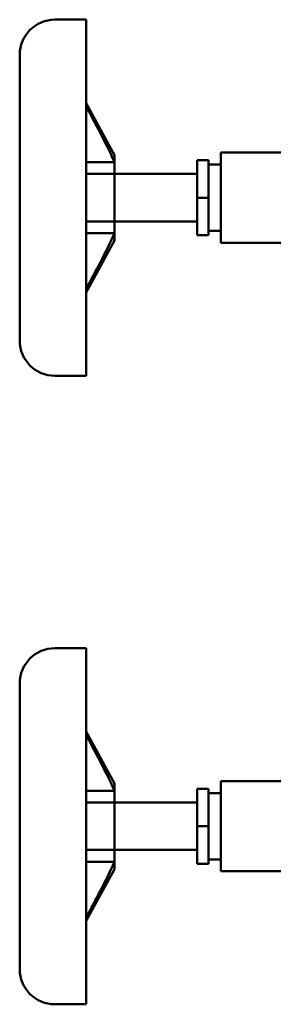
# Model space of a CAD drawing. Header units: inches. Extents: x 1 to 203, y 4 to 128.
# Tile 7 of 47: x 95.05 to 97.72, y 51.57 to 61.9. Entities that reach past the tile are written whole.
import ezdxf

# ---------------------------------------------------------------- set-up
doc = ezdxf.new("R2010")
doc.units = ezdxf.units.IN
doc.header["$LTSCALE"] = 6
doc.header["$MEASUREMENT"] = 0
doc.layers.add('Visible (ANSI)', color=7, linetype='Continuous', lineweight=50)

msp = doc.modelspace()

# ---------------------------------------------------------------- linework, layer by layer
at = {"layer": 'Visible (ANSI)'}
for p, q in [((95.749, 61.903), (95.42, 61.903)), ((95.749, 61.903), (95.749, 60.034)), ((95.051, 61.534), (95.051, 60.034)), ((96.048, 60.482), (95.749, 61.028)), ((96.048, 60.482), (96.048, 60.407)), ((97.164, 60.034), (97.164, 60.507)), ((97.164, 60.507), (98.041, 60.507)), ((95.749, 60.407), (96.048, 60.407)), ((96.048, 60.283), (96.048, 60.407)), ((96.915, 60.034), (96.915, 60.428)), ((97.034, 60.428), (96.915, 60.428)), ((97.034, 60.034), (97.034, 60.428)), ((97.034, 60.383), (97.164, 60.383)), ((96.048, 60.283), (95.749, 60.283)), ((96.048, 60.283), (96.048, 59.785)), ((96.048, 60.283), (96.915, 60.283)), ((95.051, 60.034), (95.051, 58.534)), ((95.749, 60.034), (95.749, 58.165)), ((96.915, 59.64), (96.915, 60.034)), ((97.034, 60.034), (96.915, 60.034)), ((97.034, 59.64), (97.034, 60.034)), ((97.164, 59.561), (97.164, 60.034)), ((95.749, 59.785), (96.048, 59.785)), ((96.048, 59.661), (96.048, 59.785)), ((96.048, 59.785), (96.915, 59.785)), ((95.749, 59.661), (96.048, 59.661)), ((96.048, 59.661), (96.048, 59.585)), ((97.034, 59.64), (96.915, 59.64)), ((97.034, 59.685), (97.164, 59.685)), ((96.048, 59.585), (95.749, 59.04)), ((97.164, 59.561), (98.041, 59.561)), ((95.749, 58.165), (95.42, 58.165)), ((95.749, 55.305), (95.42, 55.305)), ((95.749, 55.305), (95.749, 53.436)), ((95.051, 54.936), (95.051, 53.436)), ((96.048, 53.884), (95.749, 54.43)), ((96.048, 53.884), (96.048, 53.809)), ((97.164, 53.436), (97.164, 53.909)), ((97.164, 53.909), (98.041, 53.909)), ((95.749, 53.809), (96.048, 53.809)), ((96.048, 53.685), (96.048, 53.809)), ((96.915, 53.436), (96.915, 53.83)), ((97.034, 53.83), (96.915, 53.83)), ((97.034, 53.436), (97.034, 53.83)), ((97.034, 53.785), (97.164, 53.785)), ((96.048, 53.685), (95.749, 53.685)), ((96.048, 53.685), (96.048, 53.187)), ((96.048, 53.685), (96.915, 53.685)), ((95.051, 53.436), (95.051, 51.936)), ((95.749, 53.436), (95.749, 51.567)), ((96.915, 53.042), (96.915, 53.436)), ((97.034, 53.436), (96.915, 53.436)), ((97.034, 53.042), (97.034, 53.436)), ((97.164, 52.963), (97.164, 53.436)), ((95.749, 53.187), (96.048, 53.187)), ((96.048, 53.063), (96.048, 53.187)), ((96.048, 53.187), (96.915, 53.187)), ((95.749, 53.063), (96.048, 53.063)), ((96.048, 53.063), (96.048, 52.987)), ((97.034, 53.042), (96.915, 53.042)), ((97.034, 53.087), (97.164, 53.087)), ((96.048, 52.987), (95.749, 52.442)), ((97.164, 52.963), (98.041, 52.963)), ((95.749, 51.567), (95.42, 51.567))]:
    msp.add_line(p, q, dxfattribs=at)
for centre, start, end in [((95.42, 61.534), 90, 180), ((95.42, 58.534), 180, 270), ((95.42, 54.936), 90, 180), ((95.42, 51.936), 180, 270)]:
    msp.add_arc(centre, 0.369, start, end, dxfattribs=at)
for points in [[(95.749, 60.996), (95.792, 60.914), (95.835, 60.832), (95.937, 60.637), (95.995, 60.523), (96.048, 60.407)], [(95.749, 54.398), (95.792, 54.316), (95.835, 54.234), (95.937, 54.039), (95.995, 53.925), (96.048, 53.809)]]:
    msp.add_open_spline(points, degree=3, knots=[0.00004152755, 0.00004152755, 0.00004152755, 0.00004152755, 0.00005802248, 0.00005802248, 0.00008074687, 0.00008074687, 0.00008074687, 0.00008074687], dxfattribs=at)
for points in [[(96.048, 59.661), (95.956, 59.461), (95.853, 59.266), (95.749, 59.072)], [(96.048, 53.063), (95.956, 52.863), (95.853, 52.668), (95.749, 52.474)]]:
    msp.add_open_spline(points, degree=3, dxfattribs=at)

doc.saveas('drawing.dxf')
